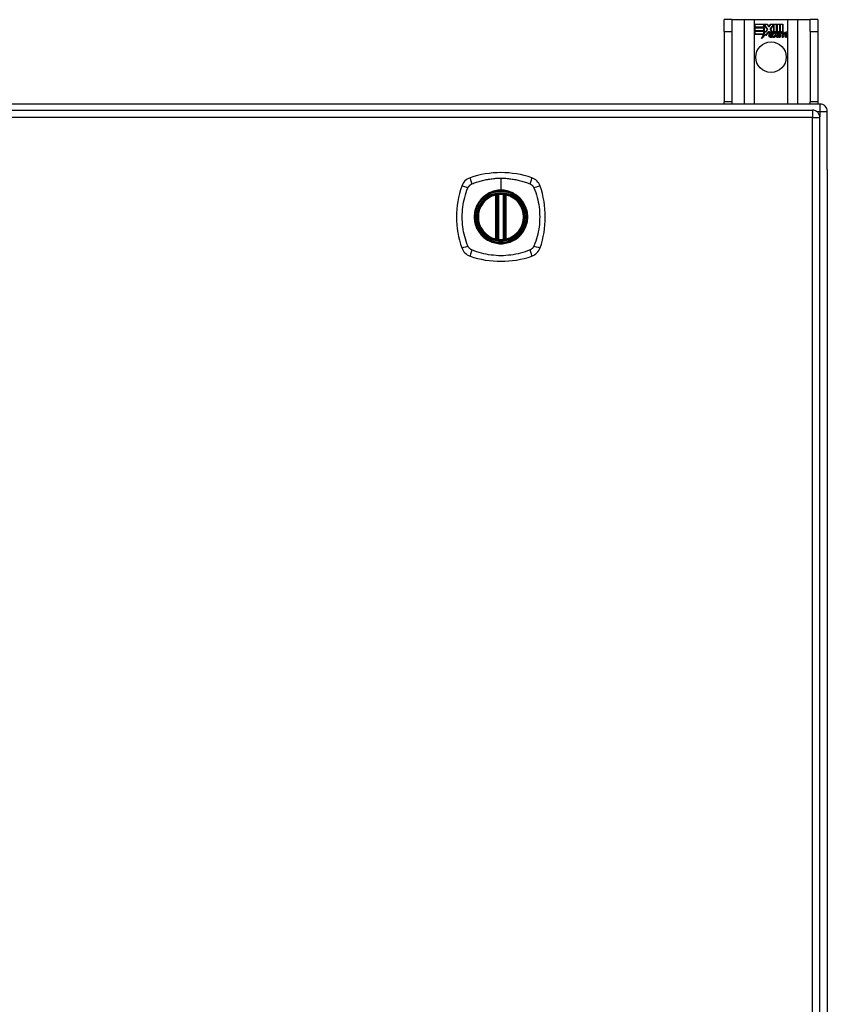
# Model space of a CAD drawing. Header units: inches. Extents: x 19 to 446, y 48 to 207.
# Tile 15 of 23: x 221 to 231, y 126 to 139. Entities that reach past the tile are written whole.
import ezdxf

# ---------------------------------------------------------------- set-up
doc = ezdxf.new("R2010")
doc.units = ezdxf.units.IN
doc.header["$MEASUREMENT"] = 0
doc.layers.add('Visible Edges(ANSI)', color=7, linetype='Continuous', lineweight=25)
doc.layers.add('Visible Tangent Edges(ANSI)', color=7, linetype='Continuous', lineweight=25)

msp = doc.modelspace()

# ---------------------------------------------------------------- linework, layer by layer
at = {"layer": 'Visible Edges(ANSI)'}
for p, q in [((230.195, 138.936), (230.09, 138.936)), ((230.09, 138.78), (230.09, 138.936)), ((230.195, 138.936), (230.195, 138.78)), ((230.195, 138.936), (230.359, 138.936)), ((230.359, 138.936), (230.494, 138.936)), ((230.494, 138.936), (230.936, 138.936)), ((230.499, 138.874), (230.666, 138.874)), ((230.499, 138.834), (230.499, 138.874)), ((230.499, 138.873), (230.499, 138.834)), ((230.666, 138.873), (230.499, 138.873)), ((230.621, 138.834), (230.621, 138.869)), ((230.621, 138.869), (230.626, 138.869)), ((230.622, 138.868), (230.622, 138.834)), ((230.625, 138.868), (230.622, 138.868)), ((230.668, 138.806), (230.625, 138.868)), ((230.626, 138.869), (230.669, 138.806)), ((230.666, 138.874), (230.688, 138.841)), ((230.688, 138.84), (230.666, 138.873)), ((230.688, 138.841), (230.705, 138.874)), ((230.706, 138.873), (230.688, 138.84)), ((230.705, 138.874), (230.789, 138.874)), ((230.705, 138.811), (230.748, 138.869)), ((230.788, 138.873), (230.706, 138.873)), ((230.748, 138.868), (230.706, 138.811)), ((230.748, 138.869), (230.752, 138.869)), ((230.751, 138.868), (230.748, 138.868)), ((230.751, 138.773), (230.751, 138.868)), ((230.752, 138.869), (230.752, 138.773)), ((230.788, 138.754), (230.788, 138.873)), ((230.789, 138.874), (230.789, 138.75)), ((230.794, 138.76), (230.794, 138.874)), ((230.794, 138.874), (230.831, 138.874)), ((230.795, 138.873), (230.795, 138.762)), ((230.831, 138.873), (230.795, 138.873)), ((230.831, 138.874), (230.831, 138.773)), ((230.831, 138.773), (230.831, 138.873)), ((230.837, 138.773), (230.837, 138.874)), ((230.837, 138.874), (230.874, 138.874)), ((230.837, 138.873), (230.837, 138.773)), ((230.873, 138.873), (230.837, 138.873)), ((230.873, 138.775), (230.873, 138.873)), ((230.874, 138.874), (230.874, 138.774)), ((230.936, 138.936), (231.071, 138.936)), ((231.071, 138.936), (231.235, 138.936)), ((231.235, 138.78), (231.235, 138.936)), ((231.34, 138.936), (231.235, 138.936)), ((231.34, 138.936), (231.34, 138.78)), ((230.09, 138.78), (230.09, 137.842)), ((230.195, 138.78), (230.195, 137.842)), ((230.499, 138.834), (230.621, 138.834)), ((230.622, 138.834), (230.499, 138.834)), ((230.499, 138.828), (230.499, 138.789)), ((230.621, 138.828), (230.499, 138.828)), ((230.499, 138.788), (230.499, 138.828)), ((230.499, 138.828), (230.622, 138.828)), ((230.499, 138.789), (230.621, 138.789)), ((230.622, 138.788), (230.499, 138.788)), ((230.499, 138.783), (230.622, 138.783)), ((230.499, 138.742), (230.499, 138.783)), ((230.621, 138.782), (230.499, 138.782)), ((230.499, 138.782), (230.499, 138.743)), ((230.499, 138.743), (230.621, 138.743)), ((230.62, 138.742), (230.499, 138.742)), ((230.589, 138.683), (230.62, 138.742)), ((230.644, 138.741), (230.589, 138.683)), ((230.621, 138.743), (230.592, 138.687)), ((230.592, 138.687), (230.644, 138.742)), ((230.621, 138.789), (230.621, 138.828)), ((230.621, 138.747), (230.621, 138.782)), ((230.623, 138.747), (230.621, 138.747)), ((230.622, 138.828), (230.622, 138.788)), ((230.622, 138.783), (230.622, 138.748)), ((230.622, 138.748), (230.623, 138.748)), ((230.623, 138.748), (230.641, 138.783)), ((230.641, 138.781), (230.623, 138.747)), ((230.641, 138.783), (230.644, 138.771)), ((230.643, 138.769), (230.641, 138.781)), ((230.669, 138.806), (230.643, 138.769)), ((230.644, 138.771), (230.668, 138.806)), ((230.644, 138.742), (230.647, 138.725)), ((230.646, 138.723), (230.644, 138.741)), ((230.685, 138.778), (230.646, 138.723)), ((230.647, 138.725), (230.686, 138.779)), ((230.694, 138.763), (230.685, 138.778)), ((230.686, 138.779), (230.694, 138.765)), ((230.7, 138.742), (230.73, 138.742)), ((230.731, 138.741), (230.7, 138.741)), ((230.73, 138.775), (230.705, 138.811)), ((230.706, 138.811), (230.732, 138.774)), ((230.743, 138.701), (230.774, 138.736)), ((230.774, 138.736), (230.745, 138.702)), ((230.78, 138.773), (230.751, 138.773)), ((230.752, 138.773), (230.78, 138.773)), ((230.774, 138.736), (230.756, 138.769)), ((230.756, 138.769), (230.777, 138.769)), ((230.758, 138.768), (230.774, 138.736)), ((230.776, 138.768), (230.758, 138.768)), ((230.786, 138.745), (230.776, 138.768)), ((230.777, 138.769), (230.786, 138.746)), ((230.78, 138.773), (230.788, 138.754)), ((230.789, 138.75), (230.78, 138.773)), ((230.786, 138.746), (230.789, 138.746)), ((230.789, 138.745), (230.786, 138.745)), ((230.789, 138.746), (230.806, 138.769)), ((230.806, 138.768), (230.789, 138.745)), ((230.804, 138.773), (230.794, 138.76)), ((230.795, 138.762), (230.803, 138.773)), ((230.795, 138.736), (230.824, 138.768)), ((230.811, 138.702), (230.795, 138.736)), ((230.826, 138.769), (230.796, 138.736)), ((230.796, 138.736), (230.813, 138.701)), ((230.803, 138.773), (230.831, 138.773)), ((230.831, 138.773), (230.804, 138.773)), ((230.806, 138.769), (230.826, 138.769)), ((230.824, 138.768), (230.806, 138.768)), ((230.821, 138.701), (230.833, 138.769)), ((230.834, 138.768), (230.822, 138.702)), ((230.833, 138.769), (230.847, 138.769)), ((230.847, 138.768), (230.834, 138.768)), ((230.837, 138.773), (230.853, 138.773)), ((230.852, 138.773), (230.837, 138.773)), ((230.847, 138.769), (230.846, 138.757)), ((230.846, 138.756), (230.847, 138.768)), ((230.846, 138.757), (230.85, 138.757)), ((230.85, 138.756), (230.846, 138.756)), ((230.851, 138.765), (230.852, 138.773)), ((230.853, 138.773), (230.852, 138.767)), ((230.872, 138.744), (230.864, 138.702)), ((230.864, 138.701), (230.871, 138.744)), ((230.914, 138.744), (230.906, 138.702)), ((230.906, 138.701), (230.913, 138.744)), ((230.921, 138.702), (230.93, 138.744)), ((230.93, 138.744), (230.922, 138.701)), ((231.235, 138.78), (231.235, 137.842)), ((231.34, 138.78), (231.34, 137.842)), ((230.698, 138.731), (230.744, 138.731)), ((230.744, 138.73), (230.699, 138.73)), ((230.735, 138.705), (230.735, 138.714)), ((230.736, 138.715), (230.736, 138.704)), ((230.763, 138.701), (230.743, 138.701)), ((230.745, 138.702), (230.763, 138.702)), ((230.763, 138.702), (230.78, 138.726)), ((230.78, 138.725), (230.763, 138.701)), ((230.78, 138.726), (230.783, 138.726)), ((230.783, 138.725), (230.78, 138.725)), ((230.783, 138.726), (230.793, 138.702)), ((230.792, 138.701), (230.783, 138.725)), ((230.813, 138.701), (230.792, 138.701)), ((230.793, 138.702), (230.811, 138.702)), ((230.838, 138.701), (230.821, 138.701)), ((230.822, 138.702), (230.837, 138.702)), ((230.837, 138.702), (230.842, 138.729)), ((230.843, 138.729), (230.838, 138.701)), ((230.864, 138.702), (230.879, 138.702)), ((230.88, 138.701), (230.864, 138.701)), ((230.879, 138.702), (230.884, 138.729)), ((230.885, 138.729), (230.88, 138.701)), ((230.906, 138.702), (230.921, 138.702)), ((230.922, 138.701), (230.906, 138.701)), ((230.09, 137.811), (230.09, 137.842)), ((230.195, 137.842), (230.195, 137.811)), ((231.235, 137.811), (231.235, 137.842)), ((231.34, 137.842), (231.34, 137.811)), ((231.366, 137.811), (189.564, 137.811)), ((189.662, 137.73), (231.267, 137.73)), ((231.465, 136.937), (231.465, 137.712)), ((231.366, 113.911), (231.366, 137.631)), ((231.465, 136.937), (231.465, 114.685)), ((227.057, 136.014), (227.057, 136.599)), ((227.077, 136.009), (227.077, 136.603)), ((227.156, 136.603), (227.156, 136.009)), ((227.176, 136.599), (227.176, 136.014))]:
    msp.add_line(p, q, dxfattribs=at)
at = {"layer": 'Visible Edges(ANSI)', "flags": 128}
for points in [[(227.088, 136.618), (227.086, 136.618), (227.085, 136.618), (227.083, 136.617), (227.081, 136.617), (227.08, 136.617), (227.078, 136.617), (227.077, 136.617), (227.076, 136.617), (227.074, 136.616), (227.073, 136.616), (227.072, 136.616), (227.07, 136.616), (227.069, 136.616), (227.068, 136.616), (227.067, 136.615), (227.067, 136.615), (227.066, 136.615), (227.065, 136.615), (227.065, 136.615), (227.064, 136.615), (227.064, 136.615), (227.063, 136.615), (227.063, 136.615), (227.063, 136.615)], [(227.17, 136.615), (227.17, 136.615), (227.169, 136.615), (227.169, 136.615), (227.169, 136.615), (227.168, 136.615), (227.168, 136.615), (227.167, 136.615), (227.166, 136.615), (227.165, 136.615), (227.165, 136.616), (227.163, 136.616), (227.162, 136.616), (227.161, 136.616), (227.16, 136.616), (227.159, 136.616), (227.157, 136.617), (227.156, 136.617), (227.154, 136.617), (227.153, 136.617), (227.151, 136.617), (227.15, 136.617), (227.148, 136.618), (227.147, 136.618), (227.145, 136.618)], [(227.063, 135.998), (227.063, 135.998), (227.063, 135.998), (227.064, 135.998), (227.064, 135.998), (227.065, 135.998), (227.065, 135.998), (227.066, 135.997), (227.067, 135.997), (227.067, 135.997), (227.068, 135.997), (227.069, 135.997), (227.07, 135.997), (227.072, 135.997), (227.073, 135.996), (227.074, 135.996), (227.076, 135.996), (227.077, 135.996), (227.078, 135.996), (227.08, 135.995), (227.081, 135.995), (227.083, 135.995), (227.085, 135.995), (227.086, 135.995), (227.088, 135.995)], [(227.145, 135.995), (227.147, 135.995), (227.148, 135.995), (227.15, 135.995), (227.151, 135.995), (227.153, 135.995), (227.154, 135.996), (227.156, 135.996), (227.157, 135.996), (227.159, 135.996), (227.16, 135.996), (227.161, 135.997), (227.162, 135.997), (227.163, 135.997), (227.165, 135.997), (227.165, 135.997), (227.166, 135.997), (227.167, 135.997), (227.168, 135.998), (227.168, 135.998), (227.169, 135.998), (227.169, 135.998), (227.169, 135.998), (227.17, 135.998), (227.17, 135.998)]]:
    msp.add_lwpolyline(points, dxfattribs=at)
at = {"layer": 'Visible Edges(ANSI)'}
for centre, radius in [((230.715, 138.436), 0.203), ((227.116, 136.306), 0.32), ((227.116, 136.306), 0.315)]:
    msp.add_circle(centre, radius, dxfattribs=at)
for centre, radius, start, end in [((230.731, 138.724), 0.0498, 134.1684, 176.5646), ((230.731, 138.724), 0.049, 134.1684, 176.5646), ((230.722, 138.733), 0.042, 79.6582, 131.9139), ((230.722, 138.733), 0.0412, 77.079, 133.1785), ((230.722, 138.733), 0.0374, 80.4085, 134.1684), ((230.722, 138.733), 0.0366, 80.3604, 134.1684), ((230.721, 138.739), 0.0217, 109.3797, 175.226), ((230.721, 138.739), 0.021, 109.3797, 172.9975), ((230.719, 138.746), 0.0137, 51.1652, 109.3797), ((230.719, 138.746), 0.0144, 51.1652, 109.3797), ((230.72, 138.747), 0.0119, 331.4547, 51.1652), ((230.72, 138.747), 0.0127, 329.421, 51.1652), ((230.727, 138.751), 0.019, 23.8445, 85.0802), ((230.727, 138.751), 0.0183, 23.8445, 85.1757), ((230.712, 138.745), 0.0345, 336.9643, 23.8445), ((230.712, 138.745), 0.0353, 336.1555, 23.8445), ((230.9, 138.719), 0.0589, 147.5992, 170), ((230.9, 138.719), 0.0581, 147.5992, 170), ((230.875, 138.741), 0.03, 89.4776, 147.4114), ((230.875, 138.741), 0.0293, 89.4776, 148.2123), ((230.864, 138.742), 0.0165, 96.03, 147.5992), ((230.873, 138.744), 0.03, 88.7952, 136.5849), ((230.864, 138.742), 0.0157, 96.03, 147.5992), ((230.873, 138.744), 0.0307, 90.2222, 132.7339), ((230.863, 138.75), 0.00825, 23.5571, 96.03), ((230.863, 138.75), 0.0075, 23.5571, 96.03), ((230.856, 138.747), 0.0154, 350, 23.5571), ((230.856, 138.747), 0.0161, 350, 23.5571), ((230.875, 138.758), 0.0127, 16.9928, 89.4776), ((230.875, 138.758), 0.0119, 16.9928, 89.4776), ((230.942, 138.72), 0.0589, 148.5524, 170.8204), ((230.942, 138.72), 0.0581, 148.5584, 170.8257), ((230.853, 138.751), 0.0353, 357.7769, 16.9928), ((230.917, 138.74), 0.0299, 89.6788, 160.8136), ((230.853, 138.751), 0.036, 3.6169, 16.9928), ((230.917, 138.74), 0.0307, 89.6788, 153.9508), ((230.906, 138.742), 0.0165, 96.1027, 147.6301), ((230.906, 138.742), 0.0157, 96.1027, 147.6083), ((230.905, 138.75), 0.00825, 23.5487, 96.1027), ((230.905, 138.75), 0.0075, 23.5487, 96.1027), ((230.898, 138.747), 0.0154, 349.9922, 23.5487), ((230.898, 138.747), 0.0161, 350.0076, 23.5487), ((230.917, 138.758), 0.0131, 18.4748, 89.6788), ((230.917, 138.758), 0.0124, 18.4748, 89.6788), ((230.895, 138.75), 0.0353, 349, 18.4748), ((230.895, 138.75), 0.036, 349, 18.4748), ((230.706, 138.726), 0.0247, 176.5646, 261.5605), ((230.706, 138.726), 0.0239, 176.5646, 261.5605), ((230.71, 138.727), 0.0127, 160.9907, 244.6784), ((230.71, 138.727), 0.012, 163.5261, 244.6784), ((230.713, 138.777), 0.0751, 261.5605, 286.9141), ((230.713, 138.777), 0.0759, 261.5605, 287.3343), ((230.721, 138.751), 0.0384, 244.6784, 292.5609), ((230.721, 138.751), 0.0391, 244.6784, 290.9242), ((231.267, 137.631), 0.099, 0, 90), ((231.366, 137.712), 0.099, 0, 90), ((227.116, 135.617), 1.28, 71.2278, 108.7722), ((226.762, 136.661), 0.177, 108.7722, 161.2278), ((227.471, 136.661), 0.177, 18.7722, 71.2278), ((227.805, 136.306), 1.28, 161.2278, 198.7722), ((226.427, 136.306), 1.28, 341.2278, 18.7722), ((227.116, 136.306), 0.313, 103.6344, 256.3656), ((227.116, 136.306), 0.313, 99.784, 103.6344), ((227.045, 136.599), 0.0118, 0, 103.6344), ((227.065, 136.603), 0.0118, 0, 99.784), ((227.116, 136.306), 0.313, 84.7499, 95.2501), ((227.168, 136.603), 0.0118, 80.216, 180), ((227.116, 136.306), 0.313, 76.3656, 80.216), ((227.187, 136.599), 0.0118, 76.3656, 180), ((227.116, 136.306), 0.313, 283.6344, 76.3656), ((227.045, 136.014), 0.0118, 256.3656, 0), ((227.116, 136.306), 0.313, 256.3656, 260.216), ((227.065, 136.009), 0.0118, 260.216, 0), ((227.116, 136.306), 0.313, 264.7499, 275.2501), ((227.168, 136.009), 0.0118, 180, 279.784), ((227.116, 136.306), 0.313, 279.784, 283.6344), ((227.187, 136.014), 0.0118, 180, 283.6344), ((226.762, 135.952), 0.177, 198.7722, 251.2278), ((227.471, 135.952), 0.177, 288.7722, 341.2278), ((227.116, 136.995), 1.28, 251.2278, 288.7722)]:
    msp.add_arc(centre, radius, start, end, dxfattribs=at)
at = {"layer": 'Visible Tangent Edges(ANSI)'}
for p, q in [((230.359, 138.936), (230.359, 137.811)), ((230.494, 137.811), (230.494, 138.936)), ((230.936, 138.936), (230.936, 137.811)), ((231.071, 137.811), (231.071, 138.936)), ((230.09, 138.78), (230.195, 138.78)), ((231.235, 138.78), (231.34, 138.78)), ((230.195, 137.842), (230.09, 137.842)), ((231.34, 137.842), (231.235, 137.842)), ((231.267, 137.73), (231.267, 137.631)), ((231.325, 137.712), (231.366, 137.712)), ((231.366, 137.811), (231.366, 137.712)), ((231.366, 137.712), (231.465, 137.712)), ((231.366, 137.712), (231.366, 137.641)), ((231.267, 137.631), (189.662, 137.631)), ((231.267, 137.631), (231.366, 137.631)), ((231.267, 113.911), (231.267, 137.631)), ((227.116, 136.823), (227.116, 136.663)), ((227.116, 136.658), (227.116, 136.663)), ((227.045, 136.599), (227.043, 136.61)), ((227.045, 136.599), (227.057, 136.599)), ((227.045, 136.599), (227.045, 136.014)), ((227.057, 136.599), (227.067, 136.599)), ((227.063, 136.615), (227.064, 136.609)), ((227.067, 136.603), (227.077, 136.603)), ((227.067, 136.014), (227.067, 136.599)), ((227.089, 136.606), (227.088, 136.618)), ((227.089, 136.006), (227.089, 136.606)), ((227.144, 136.606), (227.145, 136.618)), ((227.144, 136.606), (227.144, 136.006)), ((227.156, 136.603), (227.166, 136.603)), ((227.166, 136.599), (227.176, 136.599)), ((227.166, 136.599), (227.166, 136.014)), ((227.169, 136.609), (227.17, 136.615)), ((227.176, 136.599), (227.187, 136.599)), ((227.19, 136.61), (227.187, 136.599)), ((227.187, 136.014), (227.187, 136.599)), ((227.043, 136.002), (227.045, 136.014)), ((227.057, 136.014), (227.045, 136.014)), ((227.067, 136.014), (227.057, 136.014)), ((227.064, 136.004), (227.063, 135.998)), ((227.077, 136.009), (227.067, 136.009)), ((227.088, 135.995), (227.089, 136.006)), ((227.145, 135.995), (227.144, 136.006)), ((227.166, 136.009), (227.156, 136.009)), ((227.176, 136.014), (227.166, 136.014)), ((227.17, 135.998), (227.169, 136.004)), ((227.187, 136.014), (227.176, 136.014)), ((227.187, 136.014), (227.19, 136.002))]:
    msp.add_line(p, q, dxfattribs=at)
at = {"layer": 'Visible Tangent Edges(ANSI)', "flags": 128}
for points in [[(226.728, 136.746), (226.746, 136.754), (226.761, 136.76), (226.777, 136.765), (226.792, 136.77), (226.808, 136.775), (226.824, 136.78), (226.84, 136.785), (226.856, 136.789), (226.871, 136.793), (226.888, 136.797), (226.904, 136.8), (226.92, 136.804), (226.936, 136.807), (226.952, 136.809), (226.969, 136.812), (226.985, 136.814), (227.001, 136.816), (227.018, 136.818), (227.034, 136.819), (227.05, 136.821), (227.067, 136.822), (227.083, 136.822), (227.1, 136.823), (227.116, 136.823)], [(227.116, 136.823), (227.133, 136.823), (227.149, 136.822), (227.166, 136.822), (227.182, 136.821), (227.199, 136.819), (227.215, 136.818), (227.232, 136.816), (227.248, 136.814), (227.264, 136.812), (227.281, 136.809), (227.297, 136.807), (227.313, 136.804), (227.329, 136.8), (227.345, 136.797), (227.361, 136.793), (227.377, 136.789), (227.393, 136.785), (227.409, 136.78), (227.425, 136.775), (227.44, 136.771), (227.456, 136.765), (227.471, 136.76), (227.487, 136.754), (227.505, 136.746)], [(226.676, 135.918), (226.663, 135.951), (226.652, 135.982), (226.643, 136.014), (226.634, 136.045), (226.626, 136.077), (226.619, 136.109), (226.613, 136.142), (226.609, 136.174), (226.605, 136.207), (226.602, 136.24), (226.6, 136.273), (226.6, 136.306), (226.6, 136.339), (226.602, 136.372), (226.605, 136.405), (226.608, 136.438), (226.613, 136.47), (226.619, 136.503), (226.626, 136.535), (226.634, 136.567), (226.643, 136.599), (226.652, 136.63), (226.663, 136.661), (226.676, 136.695)], [(226.676, 136.695), (226.677, 136.696), (226.678, 136.698), (226.679, 136.699), (226.679, 136.7), (226.68, 136.702), (226.681, 136.703), (226.682, 136.704), (226.682, 136.706), (226.683, 136.707), (226.684, 136.708), (226.685, 136.71), (226.686, 136.711), (226.687, 136.712), (226.688, 136.713), (226.689, 136.715), (226.689, 136.716), (226.69, 136.717), (226.691, 136.718), (226.692, 136.719), (226.693, 136.721), (226.694, 136.722), (226.696, 136.723), (226.697, 136.724), (226.698, 136.725)], [(226.698, 136.725), (226.699, 136.726), (226.7, 136.727), (226.701, 136.728), (226.702, 136.729), (226.703, 136.73), (226.704, 136.731), (226.706, 136.732), (226.707, 136.733), (226.708, 136.734), (226.709, 136.735), (226.711, 136.736), (226.712, 136.737), (226.713, 136.738), (226.714, 136.739), (226.716, 136.739), (226.717, 136.74), (226.718, 136.741), (226.72, 136.742), (226.721, 136.743), (226.722, 136.743), (226.724, 136.744), (226.725, 136.745), (226.726, 136.746), (226.728, 136.746)], [(227.116, 136.658), (227.208, 136.646), (227.293, 136.611), (227.366, 136.555), (227.422, 136.482), (227.457, 136.397), (227.469, 136.306), (227.456, 136.215), (227.421, 136.13), (227.365, 136.057), (227.293, 136.001), (227.207, 135.966), (227.116, 135.954), (227.025, 135.966), (226.94, 136.001), (226.867, 136.057), (226.811, 136.13), (226.776, 136.215), (226.764, 136.306), (226.776, 136.398), (226.812, 136.483), (226.867, 136.556), (226.94, 136.611), (227.025, 136.646), (227.116, 136.658)], [(227.116, 136.663), (227.106, 136.663), (227.096, 136.663), (227.086, 136.662), (227.075, 136.661), (227.065, 136.659), (227.055, 136.658), (227.045, 136.656), (227.035, 136.654), (227.025, 136.651), (227.015, 136.648), (227.005, 136.645), (226.995, 136.642), (226.986, 136.638), (226.976, 136.634), (226.967, 136.63), (226.958, 136.626), (226.948, 136.621), (226.939, 136.616), (226.931, 136.611), (226.922, 136.605), (226.913, 136.6), (226.905, 136.594), (226.897, 136.587), (226.889, 136.581)], [(227.344, 136.581), (227.336, 136.587), (227.328, 136.594), (227.319, 136.6), (227.311, 136.605), (227.302, 136.611), (227.293, 136.616), (227.284, 136.621), (227.275, 136.626), (227.266, 136.63), (227.256, 136.634), (227.247, 136.638), (227.237, 136.642), (227.228, 136.645), (227.218, 136.648), (227.208, 136.651), (227.198, 136.654), (227.188, 136.656), (227.178, 136.658), (227.168, 136.659), (227.157, 136.661), (227.147, 136.662), (227.137, 136.663), (227.127, 136.663), (227.116, 136.663)], [(227.505, 136.746), (227.508, 136.745), (227.511, 136.743), (227.513, 136.742), (227.516, 136.74), (227.518, 136.739), (227.521, 136.737), (227.524, 136.735), (227.526, 136.733), (227.528, 136.731), (227.531, 136.729), (227.533, 136.727), (227.535, 136.725), (227.537, 136.723), (227.539, 136.721), (227.541, 136.718), (227.543, 136.716), (227.545, 136.713), (227.547, 136.711), (227.549, 136.708), (227.55, 136.706), (227.552, 136.703), (227.554, 136.7), (227.555, 136.698), (227.556, 136.695)], [(227.556, 136.695), (227.57, 136.661), (227.581, 136.63), (227.59, 136.599), (227.599, 136.567), (227.607, 136.535), (227.614, 136.503), (227.62, 136.47), (227.624, 136.438), (227.628, 136.405), (227.631, 136.372), (227.632, 136.339), (227.633, 136.306), (227.632, 136.273), (227.631, 136.24), (227.628, 136.207), (227.624, 136.174), (227.619, 136.142), (227.614, 136.109), (227.607, 136.077), (227.599, 136.045), (227.59, 136.014), (227.581, 135.982), (227.57, 135.951), (227.556, 135.918)], [(226.842, 136.534), (226.829, 136.518), (226.818, 136.501), (226.807, 136.483), (226.797, 136.465), (226.788, 136.446), (226.781, 136.427), (226.774, 136.408), (226.769, 136.388), (226.765, 136.368), (226.762, 136.347), (226.76, 136.327), (226.76, 136.306), (226.76, 136.286), (226.762, 136.265), (226.765, 136.245), (226.769, 136.224), (226.774, 136.205), (226.781, 136.185), (226.788, 136.166), (226.797, 136.147), (226.807, 136.129), (226.818, 136.112), (226.829, 136.095), (226.842, 136.079)], [(226.889, 136.581), (226.887, 136.579), (226.885, 136.577), (226.883, 136.575), (226.88, 136.574), (226.878, 136.572), (226.876, 136.57), (226.874, 136.568), (226.872, 136.566), (226.87, 136.564), (226.868, 136.562), (226.866, 136.56), (226.864, 136.558), (226.862, 136.556), (226.86, 136.554), (226.858, 136.552), (226.857, 136.55), (226.855, 136.548), (226.853, 136.546), (226.851, 136.544), (226.849, 136.542), (226.847, 136.54), (226.845, 136.538), (226.844, 136.536), (226.842, 136.534)], [(227.064, 136.609), (227.064, 136.609), (227.063, 136.61), (227.062, 136.61), (227.061, 136.61), (227.06, 136.61), (227.059, 136.611), (227.059, 136.611), (227.058, 136.611), (227.057, 136.611), (227.056, 136.611), (227.055, 136.611), (227.054, 136.612), (227.053, 136.612), (227.052, 136.612), (227.051, 136.612), (227.05, 136.612), (227.049, 136.611), (227.048, 136.611), (227.047, 136.611), (227.046, 136.611), (227.045, 136.611), (227.045, 136.611), (227.044, 136.611), (227.043, 136.61)], [(227.067, 136.603), (227.067, 136.603), (227.067, 136.604), (227.067, 136.604), (227.067, 136.604), (227.067, 136.604), (227.067, 136.605), (227.066, 136.605), (227.066, 136.605), (227.066, 136.605), (227.066, 136.606), (227.066, 136.606), (227.066, 136.606), (227.066, 136.606), (227.066, 136.607), (227.066, 136.607), (227.065, 136.607), (227.065, 136.607), (227.065, 136.608), (227.065, 136.608), (227.065, 136.608), (227.065, 136.608), (227.065, 136.608), (227.064, 136.609), (227.064, 136.609)], [(227.067, 136.599), (227.067, 136.599), (227.067, 136.599), (227.067, 136.599), (227.067, 136.6), (227.067, 136.6), (227.067, 136.6), (227.067, 136.6), (227.067, 136.6), (227.067, 136.601), (227.067, 136.601), (227.067, 136.601), (227.067, 136.601), (227.067, 136.601), (227.067, 136.601), (227.067, 136.602), (227.067, 136.602), (227.067, 136.602), (227.067, 136.602), (227.067, 136.602), (227.067, 136.602), (227.067, 136.603), (227.067, 136.603), (227.067, 136.603), (227.067, 136.603)], [(227.077, 136.603), (227.077, 136.603), (227.077, 136.603), (227.077, 136.603), (227.077, 136.603), (227.078, 136.603), (227.078, 136.603), (227.078, 136.603), (227.079, 136.604), (227.079, 136.604), (227.08, 136.604), (227.08, 136.604), (227.081, 136.604), (227.081, 136.604), (227.082, 136.605), (227.082, 136.605), (227.083, 136.605), (227.084, 136.605), (227.084, 136.605), (227.085, 136.605), (227.086, 136.606), (227.087, 136.606), (227.087, 136.606), (227.088, 136.606), (227.089, 136.606)], [(227.144, 136.606), (227.145, 136.606), (227.146, 136.606), (227.146, 136.606), (227.147, 136.606), (227.148, 136.605), (227.148, 136.605), (227.149, 136.605), (227.15, 136.605), (227.151, 136.605), (227.151, 136.605), (227.152, 136.604), (227.152, 136.604), (227.153, 136.604), (227.153, 136.604), (227.154, 136.604), (227.154, 136.604), (227.155, 136.603), (227.155, 136.603), (227.155, 136.603), (227.155, 136.603), (227.156, 136.603), (227.156, 136.603), (227.156, 136.603), (227.156, 136.603)], [(227.169, 136.609), (227.168, 136.609), (227.168, 136.608), (227.168, 136.608), (227.168, 136.608), (227.168, 136.608), (227.168, 136.608), (227.168, 136.607), (227.167, 136.607), (227.167, 136.607), (227.167, 136.607), (227.167, 136.606), (227.167, 136.606), (227.167, 136.606), (227.167, 136.606), (227.167, 136.605), (227.166, 136.605), (227.166, 136.605), (227.166, 136.605), (227.166, 136.604), (227.166, 136.604), (227.166, 136.604), (227.166, 136.604), (227.166, 136.603), (227.166, 136.603)], [(227.166, 136.603), (227.166, 136.603), (227.166, 136.603), (227.166, 136.603), (227.166, 136.602), (227.166, 136.602), (227.166, 136.602), (227.166, 136.602), (227.166, 136.602), (227.166, 136.602), (227.166, 136.601), (227.166, 136.601), (227.166, 136.601), (227.166, 136.601), (227.166, 136.601), (227.166, 136.601), (227.166, 136.6), (227.166, 136.6), (227.166, 136.6), (227.166, 136.6), (227.166, 136.6), (227.166, 136.599), (227.166, 136.599), (227.166, 136.599), (227.166, 136.599)], [(227.19, 136.61), (227.189, 136.611), (227.188, 136.611), (227.187, 136.611), (227.186, 136.611), (227.185, 136.611), (227.185, 136.611), (227.184, 136.611), (227.183, 136.612), (227.182, 136.612), (227.181, 136.612), (227.18, 136.612), (227.179, 136.612), (227.178, 136.611), (227.177, 136.611), (227.176, 136.611), (227.175, 136.611), (227.174, 136.611), (227.173, 136.611), (227.173, 136.61), (227.172, 136.61), (227.171, 136.61), (227.17, 136.61), (227.169, 136.609), (227.169, 136.609)], [(227.391, 136.534), (227.389, 136.536), (227.387, 136.538), (227.386, 136.54), (227.384, 136.542), (227.382, 136.544), (227.38, 136.546), (227.378, 136.548), (227.376, 136.55), (227.374, 136.552), (227.373, 136.554), (227.371, 136.556), (227.369, 136.558), (227.367, 136.56), (227.365, 136.562), (227.363, 136.564), (227.361, 136.566), (227.359, 136.568), (227.357, 136.57), (227.355, 136.572), (227.352, 136.574), (227.35, 136.575), (227.348, 136.577), (227.346, 136.579), (227.344, 136.581)], [(227.391, 136.079), (227.404, 136.095), (227.415, 136.112), (227.426, 136.129), (227.436, 136.148), (227.444, 136.166), (227.452, 136.185), (227.458, 136.205), (227.464, 136.225), (227.468, 136.245), (227.471, 136.265), (227.473, 136.286), (227.473, 136.306), (227.473, 136.327), (227.471, 136.347), (227.468, 136.368), (227.464, 136.388), (227.458, 136.408), (227.452, 136.427), (227.444, 136.447), (227.436, 136.465), (227.426, 136.483), (227.415, 136.501), (227.404, 136.518), (227.391, 136.534)], [(226.842, 136.079), (226.844, 136.077), (226.845, 136.074), (226.847, 136.072), (226.849, 136.07), (226.851, 136.068), (226.853, 136.066), (226.855, 136.064), (226.857, 136.062), (226.858, 136.06), (226.86, 136.058), (226.862, 136.056), (226.864, 136.054), (226.866, 136.052), (226.868, 136.05), (226.87, 136.048), (226.872, 136.046), (226.874, 136.044), (226.876, 136.043), (226.878, 136.041), (226.88, 136.039), (226.883, 136.037), (226.885, 136.035), (226.887, 136.033), (226.889, 136.032)], [(226.889, 136.032), (226.905, 136.019), (226.922, 136.007), (226.939, 135.997), (226.958, 135.987), (226.976, 135.978), (226.995, 135.971), (227.015, 135.964), (227.035, 135.959), (227.055, 135.955), (227.075, 135.952), (227.096, 135.95), (227.117, 135.949), (227.137, 135.95), (227.158, 135.952), (227.178, 135.955), (227.198, 135.959), (227.218, 135.964), (227.238, 135.971), (227.257, 135.978), (227.276, 135.987), (227.294, 135.997), (227.311, 136.007), (227.328, 136.019), (227.344, 136.032)], [(227.043, 136.002), (227.044, 136.002), (227.045, 136.002), (227.045, 136.002), (227.046, 136.001), (227.047, 136.001), (227.048, 136.001), (227.049, 136.001), (227.05, 136.001), (227.051, 136.001), (227.052, 136.001), (227.053, 136.001), (227.054, 136.001), (227.055, 136.001), (227.056, 136.001), (227.057, 136.001), (227.058, 136.001), (227.059, 136.002), (227.059, 136.002), (227.06, 136.002), (227.061, 136.002), (227.062, 136.003), (227.063, 136.003), (227.064, 136.003), (227.064, 136.004)], [(227.064, 136.004), (227.064, 136.004), (227.065, 136.004), (227.065, 136.004), (227.065, 136.005), (227.065, 136.005), (227.065, 136.005), (227.065, 136.005), (227.065, 136.005), (227.066, 136.006), (227.066, 136.006), (227.066, 136.006), (227.066, 136.006), (227.066, 136.007), (227.066, 136.007), (227.066, 136.007), (227.066, 136.007), (227.066, 136.008), (227.067, 136.008), (227.067, 136.008), (227.067, 136.008), (227.067, 136.009), (227.067, 136.009), (227.067, 136.009), (227.067, 136.009)], [(227.067, 136.009), (227.067, 136.01), (227.067, 136.01), (227.067, 136.01), (227.067, 136.01), (227.067, 136.01), (227.067, 136.01), (227.067, 136.011), (227.067, 136.011), (227.067, 136.011), (227.067, 136.011), (227.067, 136.011), (227.067, 136.012), (227.067, 136.012), (227.067, 136.012), (227.067, 136.012), (227.067, 136.012), (227.067, 136.012), (227.067, 136.013), (227.067, 136.013), (227.067, 136.013), (227.067, 136.013), (227.067, 136.013), (227.067, 136.013), (227.067, 136.014)], [(227.089, 136.006), (227.088, 136.007), (227.087, 136.007), (227.087, 136.007), (227.086, 136.007), (227.085, 136.007), (227.084, 136.007), (227.084, 136.008), (227.083, 136.008), (227.082, 136.008), (227.082, 136.008), (227.081, 136.008), (227.081, 136.008), (227.08, 136.009), (227.08, 136.009), (227.079, 136.009), (227.079, 136.009), (227.078, 136.009), (227.078, 136.009), (227.078, 136.009), (227.077, 136.009), (227.077, 136.009), (227.077, 136.009), (227.077, 136.009), (227.077, 136.009)], [(227.156, 136.009), (227.156, 136.009), (227.156, 136.009), (227.156, 136.009), (227.155, 136.009), (227.155, 136.009), (227.155, 136.009), (227.155, 136.009), (227.154, 136.009), (227.154, 136.009), (227.153, 136.009), (227.153, 136.009), (227.152, 136.008), (227.152, 136.008), (227.151, 136.008), (227.151, 136.008), (227.15, 136.008), (227.149, 136.008), (227.148, 136.007), (227.148, 136.007), (227.147, 136.007), (227.146, 136.007), (227.146, 136.007), (227.145, 136.007), (227.144, 136.006)], [(227.166, 136.014), (227.166, 136.013), (227.166, 136.013), (227.166, 136.013), (227.166, 136.013), (227.166, 136.013), (227.166, 136.013), (227.166, 136.012), (227.166, 136.012), (227.166, 136.012), (227.166, 136.012), (227.166, 136.012), (227.166, 136.012), (227.166, 136.011), (227.166, 136.011), (227.166, 136.011), (227.166, 136.011), (227.166, 136.011), (227.166, 136.01), (227.166, 136.01), (227.166, 136.01), (227.166, 136.01), (227.166, 136.01), (227.166, 136.01), (227.166, 136.009)], [(227.166, 136.009), (227.166, 136.009), (227.166, 136.009), (227.166, 136.009), (227.166, 136.008), (227.166, 136.008), (227.166, 136.008), (227.166, 136.008), (227.166, 136.007), (227.167, 136.007), (227.167, 136.007), (227.167, 136.007), (227.167, 136.006), (227.167, 136.006), (227.167, 136.006), (227.167, 136.006), (227.167, 136.005), (227.168, 136.005), (227.168, 136.005), (227.168, 136.005), (227.168, 136.005), (227.168, 136.004), (227.168, 136.004), (227.168, 136.004), (227.169, 136.004)], [(227.169, 136.004), (227.169, 136.003), (227.17, 136.003), (227.171, 136.003), (227.172, 136.002), (227.173, 136.002), (227.173, 136.002), (227.174, 136.002), (227.175, 136.001), (227.176, 136.001), (227.177, 136.001), (227.178, 136.001), (227.179, 136.001), (227.18, 136.001), (227.181, 136.001), (227.182, 136.001), (227.183, 136.001), (227.184, 136.001), (227.185, 136.001), (227.185, 136.001), (227.186, 136.001), (227.187, 136.002), (227.188, 136.002), (227.189, 136.002), (227.19, 136.002)], [(227.344, 136.032), (227.346, 136.033), (227.348, 136.035), (227.35, 136.037), (227.352, 136.039), (227.354, 136.041), (227.357, 136.043), (227.359, 136.044), (227.361, 136.046), (227.363, 136.048), (227.365, 136.05), (227.367, 136.052), (227.369, 136.054), (227.371, 136.056), (227.372, 136.058), (227.374, 136.06), (227.376, 136.062), (227.378, 136.064), (227.38, 136.066), (227.382, 136.068), (227.384, 136.07), (227.386, 136.072), (227.387, 136.074), (227.389, 136.077), (227.391, 136.079)], [(226.728, 135.866), (226.725, 135.868), (226.722, 135.869), (226.72, 135.871), (226.717, 135.872), (226.714, 135.874), (226.712, 135.876), (226.709, 135.877), (226.707, 135.879), (226.704, 135.881), (226.702, 135.883), (226.7, 135.885), (226.698, 135.888), (226.696, 135.89), (226.693, 135.892), (226.691, 135.894), (226.689, 135.897), (226.688, 135.899), (226.686, 135.902), (226.684, 135.904), (226.682, 135.907), (226.681, 135.91), (226.679, 135.912), (226.678, 135.915), (226.676, 135.918)], [(227.505, 135.866), (227.471, 135.853), (227.44, 135.842), (227.409, 135.832), (227.377, 135.824), (227.345, 135.816), (227.313, 135.809), (227.281, 135.803), (227.248, 135.798), (227.216, 135.795), (227.183, 135.792), (227.15, 135.79), (227.117, 135.79), (227.084, 135.79), (227.051, 135.792), (227.018, 135.795), (226.985, 135.798), (226.952, 135.803), (226.92, 135.809), (226.888, 135.816), (226.856, 135.824), (226.824, 135.832), (226.792, 135.842), (226.761, 135.853), (226.728, 135.866)], [(227.556, 135.918), (227.555, 135.915), (227.554, 135.912), (227.552, 135.91), (227.55, 135.907), (227.549, 135.904), (227.547, 135.902), (227.545, 135.899), (227.543, 135.897), (227.541, 135.894), (227.539, 135.892), (227.537, 135.89), (227.535, 135.888), (227.533, 135.885), (227.531, 135.883), (227.528, 135.881), (227.526, 135.879), (227.524, 135.877), (227.521, 135.876), (227.519, 135.874), (227.516, 135.872), (227.513, 135.871), (227.511, 135.869), (227.508, 135.868), (227.505, 135.866)]]:
    msp.add_lwpolyline(points, dxfattribs=at)
at = {"layer": 'Visible Tangent Edges(ANSI)'}
for radius in [0.346, 0.342, 0.325, 0.324]:
    msp.add_circle((227.116, 136.306), radius, dxfattribs=at)
for start, end in [(103.6344, 256.3656), (84.7499, 95.2501), (283.6344, 76.3656), (264.7499, 275.2501)]:
    msp.add_arc((227.116, 136.306), 0.301, start, end, dxfattribs=at)
for centre, major_axis, ratio, start_param, end_param in [((226.742, 136.719), (-0.037, 0.112), 0.042597, 0.170073, 1.307344), ((227.491, 136.719), (0.037, 0.112), 0.042597, 4.975842, 6.113112), ((226.704, 136.681), (-0.112, 0.037), 0.042597, 4.975842, 6.113112), ((227.529, 136.681), (0.112, 0.037), 0.042597, 0.170073, 1.307344), ((227.063, 136.614), (-0.00893, -0.00773), 0.431674, 0, 1.315955), ((227.069, 136.603), (-0.0116, -0.0021), 0.025638, 4.856604, 6.283185), ((227.164, 136.603), (0.0116, -0.0021), 0.025638, 0, 1.426581), ((227.17, 136.614), (0.00893, -0.00773), 0.431674, 4.96723, 6.283185), ((227.063, 135.998), (-0.00893, 0.00773), 0.431674, 4.96723, 6.283185), ((227.069, 136.009), (-0.0116, 0.0021), 0.025638, 0, 1.426581), ((227.164, 136.009), (0.0116, 0.0021), 0.025638, 4.856604, 6.283185), ((227.17, 135.998), (0.00893, 0.00773), 0.431674, 0, 1.315955), ((226.704, 135.932), (-0.112, -0.037), 0.042597, 0.170073, 1.307344), ((226.742, 135.894), (-0.037, -0.112), 0.042597, 4.975842, 6.113112), ((227.491, 135.894), (0.037, -0.112), 0.042597, 0.170073, 1.307344), ((227.529, 135.932), (0.112, -0.037), 0.042597, 4.975842, 6.113112)]:
    msp.add_ellipse(centre, major_axis=major_axis, ratio=ratio, start_param=start_param, end_param=end_param, dxfattribs=at)

doc.saveas('drawing.dxf')
